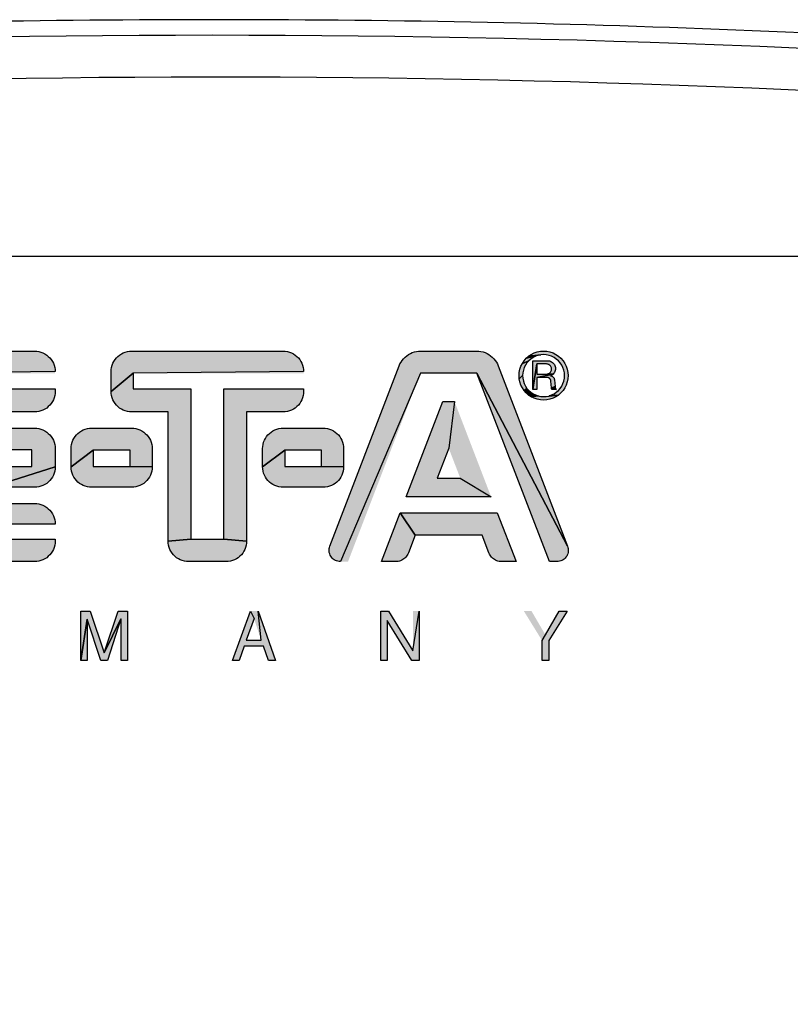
# Model space of a CAD drawing. Header units: millimetres. Extents: x 0 to 420, y 0 to 297.
# Tile 10 of 39: x 85 to 100, y 242 to 261. Entities that reach past the tile are written whole.
import ezdxf

# ---------------------------------------------------------------- set-up
doc = ezdxf.new("R2010")
doc.units = ezdxf.units.MM
doc.header["$LTSCALE"] = 23.1
doc.layers.add('T-REX12-TA2-DXF_CONTINUOUS_LINE', color=7, linetype='CONTINUOUS')

# ---------------------------------------------------------------- blocks, each defined once
blk = doc.blocks.new('E-T-A-LOGO-GERMANY_BL4', base_point=(86.637, 251.34))
at = {"layer": 'T-REX12-TA2-DXF_CONTINUOUS_LINE', "linetype": 'Continuous', "true_color": 0x0ba1e2}
for points in [[(83.321, 254.244), (83.361, 254.247), (85.357, 254.247), (85.398, 254.244), (85.439, 254.238), (85.478, 254.228), (85.516, 254.213), (85.552, 254.194), (85.587, 254.172), (85.618, 254.146), (85.647, 254.118), (85.673, 254.086), (85.695, 254.052), (85.714, 254.015), (85.728, 253.977), (85.739, 253.938), (85.745, 253.897), (85.747, 253.857), (83.403, 253.827), (82.971, 250.637), (82.971, 253.857), (82.974, 253.897), (82.98, 253.938), (82.991, 253.977), (83.005, 254.015), (83.024, 254.052), (83.046, 254.086), (83.072, 254.118), (83.1, 254.146), (83.132, 254.172), (83.166, 254.194), (83.203, 254.213), (83.241, 254.228), (83.28, 254.238)], [(87.161, 254.244), (87.201, 254.247), (90.081, 254.247), (90.122, 254.244), (90.163, 254.238), (90.202, 254.228), (90.24, 254.213), (90.276, 254.194), (90.311, 254.172), (90.342, 254.146), (90.371, 254.118), (90.397, 254.086), (90.419, 254.052), (90.438, 254.015), (90.452, 253.977), (90.463, 253.938), (90.469, 253.897), (90.471, 253.857), (87.231, 253.827), (86.811, 253.481), (86.811, 253.857), (86.814, 253.897), (86.82, 253.938), (86.831, 253.977), (86.845, 254.015), (86.864, 254.052), (86.886, 254.086), (86.912, 254.118), (86.94, 254.146), (86.972, 254.172), (87.006, 254.194), (87.043, 254.213), (87.081, 254.228), (87.12, 254.238)], [(92.656, 254.245), (92.697, 254.247), (93.76, 254.247), (93.801, 254.245), (93.841, 254.239), (93.881, 254.23), (93.919, 254.217), (93.957, 254.2), (93.992, 254.18), (94.026, 254.157), (94.057, 254.131), (94.086, 254.102), (94.112, 254.071), (94.135, 254.037), (94.154, 254.002), (94.171, 253.965), (95.487, 250.54), (93.765, 253.827), (92.691, 253.827), (91.171, 250.247), (91.146, 250.248), (91.122, 250.252), (91.098, 250.259), (91.076, 250.269), (91.054, 250.281), (91.034, 250.295), (91.016, 250.312), (91, 250.33), (90.986, 250.351), (90.975, 250.372), (90.966, 250.395), (90.959, 250.419), (90.956, 250.443), (90.955, 250.468), (90.957, 250.493), (90.962, 250.517), (90.969, 250.54), (92.286, 253.965), (92.302, 254.002), (92.322, 254.037), (92.345, 254.071), (92.371, 254.102), (92.4, 254.131), (92.431, 254.157), (92.464, 254.18), (92.5, 254.2), (92.537, 254.217), (92.576, 254.23), (92.616, 254.239)], [(94.833, 254.125), (94.79, 254.096), (94.751, 254.062), (94.629, 254.014), (94.662, 254.064), (94.703, 254.11), (94.88, 254.148)], [(94.929, 254.165), (94.88, 254.148), (94.703, 254.11), (94.748, 254.15), (94.98, 254.175)], [(95.032, 254.247), (95.093, 254.243), (95.153, 254.231), (95.211, 254.211), (95.265, 254.184), (95.316, 254.15), (95.362, 254.11), (95.402, 254.064), (95.436, 254.014), (95.463, 253.959), (95.482, 253.901), (95.494, 253.841), (95.498, 253.781), (95.494, 253.72), (95.482, 253.66), (95.463, 253.602), (95.436, 253.548), (95.402, 253.497), (95.362, 253.451), (95.316, 253.411), (95.135, 253.396), (95.184, 253.413), (95.231, 253.436), (95.274, 253.465), (95.314, 253.499), (95.348, 253.538), (95.377, 253.582), (95.4, 253.628), (95.417, 253.678), (95.427, 253.729), (95.43, 253.781), (95.427, 253.833), (95.417, 253.884), (95.4, 253.933), (95.377, 253.98), (95.348, 254.023), (95.314, 254.062), (95.274, 254.096), (95.231, 254.125), (95.184, 254.148), (95.135, 254.165), (95.084, 254.175), (95.032, 254.179), (94.98, 254.175), (94.748, 254.15), (94.799, 254.184), (94.854, 254.211), (94.912, 254.231), (94.971, 254.243)], [(94.716, 254.023), (94.687, 253.98), (94.664, 253.933), (94.648, 253.884), (94.638, 253.833), (94.634, 253.781), (94.57, 253.72), (94.566, 253.781), (94.57, 253.841), (94.582, 253.901), (94.602, 253.959), (94.629, 254.014), (94.751, 254.062)], [(94.903, 254.002), (94.83, 253.514), (94.83, 254.064), (95.111, 254.064), (95.13, 254.063), (95.149, 254.059), (95.168, 254.052), (95.185, 254.044), (95.201, 254.033), (95.216, 254.02), (95.229, 254.005), (95.239, 253.989), (95.248, 253.972), (95.254, 253.953), (95.257, 253.934), (95.259, 253.915), (95.257, 253.895), (95.253, 253.876), (95.247, 253.858), (95.238, 253.841), (95.227, 253.825), (95.214, 253.81), (95.101, 253.811), (95.113, 253.814), (95.125, 253.818), (95.136, 253.823), (95.146, 253.83), (95.156, 253.839), (95.164, 253.848), (95.171, 253.858), (95.177, 253.87), (95.181, 253.882), (95.183, 253.894), (95.184, 253.906), (95.183, 253.919), (95.181, 253.931), (95.177, 253.943), (95.171, 253.954), (95.164, 253.965), (95.156, 253.974), (95.146, 253.982), (95.136, 253.989), (95.125, 253.995), (95.113, 253.999), (95.101, 254.001), (95.088, 254.002)], [(95.088, 253.811), (95.101, 253.811), (95.214, 253.81), (94.903, 253.747), (94.903, 253.514), (94.83, 253.514), (94.903, 254.002), (94.903, 253.811)], [(85.747, 250.675), (85.747, 250.637), (85.745, 250.596), (85.739, 250.556), (85.728, 250.516), (85.714, 250.478), (85.695, 250.442), (85.673, 250.407), (85.647, 250.376), (85.618, 250.347), (85.587, 250.321), (85.552, 250.299), (85.516, 250.28), (85.478, 250.266), (85.439, 250.255), (85.398, 250.249), (85.357, 250.247), (83.361, 250.247), (83.321, 250.249), (83.28, 250.255), (83.241, 250.266), (83.203, 250.28), (83.166, 250.299), (83.132, 250.321), (83.1, 250.347), (83.072, 250.376), (83.046, 250.407), (83.024, 250.442), (83.005, 250.478), (82.991, 250.516), (82.98, 250.556), (82.974, 250.596), (82.971, 250.637), (83.403, 253.827), (83.403, 250.675)], [(88.327, 253.527), (88.327, 250.675), (87.895, 250.637), (87.895, 253.091), (87.201, 253.091), (87.161, 253.093), (87.12, 253.099), (87.081, 253.11), (87.043, 253.124), (87.006, 253.143), (86.972, 253.165), (86.94, 253.191), (86.912, 253.22), (86.886, 253.251), (86.864, 253.286), (86.845, 253.322), (86.831, 253.36), (86.82, 253.4), (86.814, 253.44), (86.811, 253.481), (87.231, 253.827), (87.231, 253.527)], [(95.31, 250.248), (95.286, 250.247), (95.142, 250.247), (93.765, 253.827), (95.487, 250.54), (95.495, 250.517), (95.5, 250.493), (95.502, 250.468), (95.501, 250.443), (95.497, 250.419), (95.491, 250.395), (95.482, 250.372), (95.471, 250.351), (95.457, 250.33), (95.44, 250.312), (95.422, 250.295), (95.402, 250.281), (95.381, 250.269), (95.358, 250.259), (95.335, 250.252)], [(94.638, 253.729), (94.648, 253.678), (94.664, 253.628), (94.687, 253.582), (94.716, 253.538), (94.662, 253.497), (94.629, 253.548), (94.602, 253.602), (94.582, 253.66), (94.57, 253.72), (94.634, 253.781)], [(94.903, 253.747), (95.214, 253.81), (95.199, 253.798), (95.183, 253.787), (95.165, 253.779), (95.173, 253.777), (95.181, 253.774), (95.189, 253.771), (95.196, 253.767), (95.203, 253.762), (95.21, 253.757), (95.216, 253.751), (95.221, 253.745), (95.226, 253.738), (95.23, 253.73), (95.233, 253.723), (95.236, 253.715), (95.238, 253.707), (95.239, 253.698), (95.25, 253.572), (95.181, 253.546), (95.17, 253.678), (95.169, 253.685), (95.167, 253.692), (95.164, 253.7), (95.161, 253.706), (95.157, 253.713), (95.153, 253.719), (95.148, 253.724), (95.142, 253.73), (95.136, 253.734), (95.13, 253.738), (95.123, 253.741), (95.116, 253.744), (95.109, 253.746), (95.101, 253.747), (95.094, 253.747)], [(85.398, 253.093), (85.357, 253.091), (84.523, 253.091), (84.079, 252.371), (84.079, 253.527), (85.747, 253.527), (85.747, 253.481), (85.745, 253.44), (85.739, 253.4), (85.728, 253.36), (85.714, 253.322), (85.695, 253.286), (85.673, 253.251), (85.647, 253.22), (85.618, 253.191), (85.587, 253.165), (85.552, 253.143), (85.516, 253.124), (85.478, 253.11), (85.439, 253.099)], [(90.122, 253.093), (90.081, 253.091), (89.387, 253.091), (89.387, 250.637), (88.955, 250.675), (88.955, 253.527), (90.471, 253.527), (90.471, 253.481), (90.469, 253.44), (90.463, 253.4), (90.452, 253.36), (90.438, 253.322), (90.419, 253.286), (90.397, 253.251), (90.371, 253.22), (90.342, 253.191), (90.311, 253.165), (90.276, 253.143), (90.24, 253.124), (90.202, 253.11), (90.163, 253.099)], [(94.751, 253.499), (94.79, 253.465), (94.833, 253.436), (94.748, 253.411), (94.703, 253.451), (94.662, 253.497), (94.716, 253.538)], [(95.255, 253.551), (95.257, 253.544), (95.26, 253.538), (95.263, 253.531), (95.266, 253.525), (95.27, 253.519), (95.275, 253.514), (95.192, 253.514), (95.19, 253.517), (95.188, 253.521), (95.186, 253.525), (95.185, 253.529), (95.184, 253.533), (95.183, 253.537), (95.182, 253.541), (95.181, 253.546), (95.25, 253.572), (95.251, 253.565), (95.253, 253.558)], [(94.88, 253.413), (94.929, 253.396), (94.799, 253.377), (94.748, 253.411), (94.833, 253.436)], [(95.032, 253.383), (95.084, 253.386), (95.316, 253.411), (95.265, 253.377), (95.211, 253.35), (95.153, 253.33), (95.093, 253.319), (95.032, 253.315), (94.971, 253.319), (94.912, 253.33), (94.854, 253.35), (94.799, 253.377), (94.929, 253.396), (94.98, 253.386)], [(93.449, 251.831), (94.034, 251.479), (92.423, 251.479), (93.118, 253.287), (93.339, 253.287), (93.228, 252.403), (93.008, 251.831)], [(85.747, 252.393), (85.747, 252.049), (84.523, 251.659), (84.079, 250.955), (84.079, 252.055), (85.307, 252.055), (85.307, 252.371), (84.079, 252.371), (84.523, 253.091), (84.523, 252.783), (85.357, 252.783), (85.398, 252.78), (85.439, 252.774), (85.478, 252.764), (85.516, 252.749), (85.552, 252.73), (85.587, 252.708), (85.618, 252.682), (85.647, 252.654), (85.673, 252.622), (85.695, 252.588), (85.714, 252.551), (85.728, 252.513), (85.739, 252.474), (85.745, 252.433)], [(86.401, 252.78), (86.441, 252.783), (87.201, 252.783), (87.242, 252.78), (87.283, 252.774), (87.322, 252.764), (87.36, 252.749), (87.396, 252.73), (87.431, 252.708), (87.462, 252.682), (87.491, 252.654), (87.517, 252.622), (87.539, 252.588), (87.558, 252.551), (87.572, 252.513), (87.583, 252.474), (87.589, 252.433), (87.591, 252.393), (87.591, 252.049), (87.171, 252.055), (87.171, 252.363), (86.471, 252.363), (86.051, 252.049), (86.051, 252.393), (86.054, 252.433), (86.06, 252.474), (86.071, 252.513), (86.085, 252.551), (86.104, 252.588), (86.126, 252.622), (86.152, 252.654), (86.18, 252.682), (86.212, 252.708), (86.246, 252.73), (86.283, 252.749), (86.321, 252.764), (86.36, 252.774)], [(90.041, 252.78), (90.081, 252.783), (90.841, 252.783), (90.882, 252.78), (90.923, 252.774), (90.962, 252.764), (91, 252.749), (91.036, 252.73), (91.071, 252.708), (91.102, 252.682), (91.131, 252.654), (91.157, 252.622), (91.179, 252.588), (91.198, 252.551), (91.212, 252.513), (91.223, 252.474), (91.229, 252.433), (91.231, 252.393), (91.231, 252.049), (90.811, 252.055), (90.811, 252.363), (90.111, 252.363), (89.691, 252.049), (89.691, 252.393), (89.694, 252.433), (89.7, 252.474), (89.711, 252.513), (89.725, 252.551), (89.744, 252.588), (89.766, 252.622), (89.792, 252.654), (89.82, 252.682), (89.852, 252.708), (89.886, 252.73), (89.923, 252.749), (89.961, 252.764), (90, 252.774)], [(87.171, 252.055), (87.591, 252.049), (87.589, 252.008), (87.583, 251.968), (87.572, 251.928), (87.558, 251.89), (87.539, 251.854), (87.517, 251.819), (87.491, 251.788), (87.462, 251.759), (87.431, 251.733), (87.396, 251.711), (87.36, 251.692), (87.322, 251.678), (87.283, 251.667), (87.242, 251.661), (87.201, 251.659), (86.441, 251.659), (86.401, 251.661), (86.36, 251.667), (86.321, 251.678), (86.283, 251.692), (86.246, 251.711), (86.212, 251.733), (86.18, 251.759), (86.152, 251.788), (86.126, 251.819), (86.104, 251.854), (86.085, 251.89), (86.071, 251.928), (86.06, 251.968), (86.054, 252.008), (86.051, 252.049), (86.471, 252.363), (86.471, 252.055)], [(90.811, 252.055), (91.231, 252.049), (91.229, 252.008), (91.223, 251.968), (91.212, 251.928), (91.198, 251.89), (91.179, 251.854), (91.157, 251.819), (91.131, 251.788), (91.102, 251.759), (91.071, 251.733), (91.036, 251.711), (91, 251.692), (90.962, 251.678), (90.923, 251.667), (90.882, 251.661), (90.841, 251.659), (90.081, 251.659), (90.041, 251.661), (90, 251.667), (89.961, 251.678), (89.923, 251.692), (89.886, 251.711), (89.852, 251.733), (89.82, 251.759), (89.792, 251.788), (89.766, 251.819), (89.744, 251.854), (89.725, 251.89), (89.711, 251.928), (89.7, 251.968), (89.694, 252.008), (89.691, 252.049), (90.111, 252.363), (90.111, 252.055)], [(85.398, 251.661), (85.357, 251.659), (84.523, 251.659), (85.747, 252.049), (85.745, 252.008), (85.739, 251.968), (85.728, 251.928), (85.714, 251.89), (85.695, 251.854), (85.673, 251.819), (85.647, 251.788), (85.618, 251.759), (85.587, 251.733), (85.552, 251.711), (85.516, 251.692), (85.478, 251.678), (85.439, 251.667)], [(85.747, 250.961), (85.747, 250.955), (84.079, 250.955), (84.523, 251.659), (84.523, 251.351), (85.357, 251.351), (85.398, 251.348), (85.439, 251.342), (85.478, 251.332), (85.516, 251.317), (85.552, 251.298), (85.587, 251.276), (85.618, 251.25), (85.647, 251.222), (85.673, 251.19), (85.695, 251.156), (85.714, 251.119), (85.728, 251.081), (85.739, 251.042), (85.745, 251.001)], [(92.245, 250.248), (92.221, 250.247), (91.949, 250.247), (92.304, 251.171), (92.593, 250.751), (92.463, 250.413), (92.454, 250.391), (92.442, 250.37), (92.428, 250.35), (92.413, 250.332), (92.396, 250.315), (92.377, 250.299), (92.358, 250.286), (92.337, 250.274), (92.315, 250.264), (92.292, 250.257), (92.268, 250.251)], [(94.152, 251.171), (94.508, 250.247), (94.236, 250.247), (94.212, 250.248), (94.188, 250.251), (94.165, 250.257), (94.142, 250.264), (94.12, 250.274), (94.099, 250.286), (94.079, 250.299), (94.061, 250.315), (94.044, 250.332), (94.028, 250.35), (94.015, 250.37), (94.003, 250.391), (93.993, 250.413), (93.864, 250.751), (92.593, 250.751), (92.304, 251.171)], [(88.955, 250.675), (89.387, 250.637), (89.385, 250.596), (89.379, 250.556), (89.368, 250.516), (89.354, 250.478), (89.335, 250.442), (89.313, 250.407), (89.287, 250.376), (89.258, 250.347), (89.227, 250.321), (89.192, 250.299), (89.156, 250.28), (89.118, 250.266), (89.079, 250.255), (89.038, 250.249), (88.997, 250.247), (88.285, 250.247), (88.245, 250.249), (88.204, 250.255), (88.165, 250.266), (88.127, 250.28), (88.09, 250.299), (88.056, 250.321), (88.024, 250.347), (87.996, 250.376), (87.97, 250.407), (87.948, 250.442), (87.929, 250.478), (87.915, 250.516), (87.904, 250.556), (87.898, 250.596), (87.895, 250.637), (88.327, 250.675)], [(86.416, 249.307), (86.681, 248.512), (86.999, 249.156), (86.742, 248.367), (86.618, 248.367), (86.356, 249.155), (86.238, 248.367), (86.238, 249.307)], [(87.122, 249.307), (87.122, 248.367), (87.001, 248.367), (87.001, 248.922), (87.001, 248.923), (87.001, 248.926), (87.001, 248.929), (87.001, 248.933), (87.001, 248.938), (87.001, 248.944), (87.001, 248.95), (87.001, 248.957), (87.001, 248.965), (87.001, 248.973), (87.001, 248.983), (87.001, 248.993), (87.001, 249.004), (87.001, 249.015), (87.002, 249.028), (87.002, 249.043), (87.002, 249.058), (87.002, 249.072), (87.002, 249.085), (87.003, 249.097), (87.003, 249.108), (87.003, 249.118), (87.003, 249.128), (87.003, 249.136), (87.003, 249.144), (87.003, 249.15), (86.999, 249.156), (86.681, 248.512), (86.943, 249.307)], [(89.666, 248.753), (89.605, 249.307), (89.938, 248.367), (89.802, 248.367), (89.711, 248.64), (89.342, 248.64), (89.246, 248.367), (89.118, 248.367), (89.464, 249.307), (89.528, 249.167), (89.38, 248.753)], [(92.085, 249.307), (92.549, 248.548), (92.669, 249.307), (92.669, 248.367), (92.53, 248.367), (92.058, 249.126), (92.058, 248.367), (91.939, 248.367), (91.939, 249.307)], [(95.066, 248.855), (95.33, 249.307), (95.477, 249.307), (95.129, 248.745), (95.129, 248.367), (95.004, 248.367), (95.004, 248.745)], [(86.358, 248.922), (86.358, 248.367), (86.238, 248.367), (86.356, 249.155), (86.356, 249.144), (86.356, 249.132), (86.356, 249.119), (86.356, 249.105), (86.356, 249.09), (86.356, 249.074), (86.356, 249.057), (86.357, 249.039), (86.357, 249.02), (86.357, 249.009), (86.357, 248.998), (86.357, 248.988), (86.358, 248.979), (86.358, 248.97), (86.358, 248.962), (86.358, 248.955), (86.358, 248.948), (86.358, 248.942), (86.358, 248.937), (86.358, 248.933), (86.358, 248.929), (86.358, 248.926), (86.358, 248.923)]]:
    blk.add_hatch(color=142, dxfattribs=at).paths.add_polyline_path(points)
at = {"layer": 'T-REX12-TA2-DXF_CONTINUOUS_LINE', "color": 142, "linetype": 'Continuous', "true_color": 0x0ba1e2}
for points in [[(83.361, 254.247), (85.357, 254.247), (85.398, 254.244), (85.439, 254.238), (85.478, 254.228), (85.516, 254.213), (85.552, 254.194), (85.587, 254.172), (85.618, 254.146), (85.647, 254.118), (85.673, 254.086), (85.695, 254.052), (85.714, 254.015), (85.728, 253.977), (85.739, 253.938), (85.745, 253.897), (85.747, 253.857), (83.403, 253.827)], [(87.161, 254.244), (87.201, 254.247), (90.081, 254.247), (90.122, 254.244), (90.163, 254.238), (90.202, 254.228), (90.24, 254.213), (90.276, 254.194), (90.311, 254.172), (90.342, 254.146), (90.371, 254.118), (90.397, 254.086), (90.419, 254.052), (90.438, 254.015), (90.452, 253.977), (90.463, 253.938), (90.469, 253.897), (90.471, 253.857), (87.231, 253.827), (86.811, 253.481), (86.811, 253.857), (86.814, 253.897), (86.82, 253.938), (86.831, 253.977), (86.845, 254.015), (86.864, 254.052), (86.886, 254.086), (86.912, 254.118), (86.94, 254.146), (86.972, 254.172), (87.006, 254.194), (87.043, 254.213), (87.081, 254.228), (87.12, 254.238), (87.161, 254.244)], [(92.656, 254.245), (92.697, 254.247), (93.76, 254.247), (93.801, 254.245), (93.841, 254.239), (93.881, 254.23), (93.919, 254.217), (93.957, 254.2), (93.992, 254.18), (94.026, 254.157), (94.057, 254.131), (94.086, 254.102), (94.112, 254.071), (94.135, 254.037), (94.154, 254.002), (94.171, 253.965), (95.487, 250.54), (93.765, 253.827), (92.691, 253.827), (91.171, 250.247), (91.146, 250.248), (91.122, 250.252), (91.098, 250.259), (91.076, 250.269), (91.054, 250.281), (91.034, 250.295), (91.016, 250.312), (91, 250.33), (90.986, 250.351), (90.975, 250.372), (90.966, 250.395), (90.959, 250.419), (90.956, 250.443), (90.955, 250.468), (90.957, 250.493), (90.962, 250.517), (90.969, 250.54), (92.286, 253.965), (92.302, 254.002), (92.322, 254.037), (92.345, 254.071), (92.371, 254.102), (92.4, 254.131), (92.431, 254.157), (92.464, 254.18), (92.5, 254.2), (92.537, 254.217), (92.576, 254.23), (92.616, 254.239), (92.656, 254.245)], [(94.833, 254.125), (94.79, 254.096), (94.751, 254.062), (94.629, 254.014), (94.662, 254.064), (94.703, 254.11), (94.88, 254.148), (94.833, 254.125)], [(94.929, 254.165), (94.88, 254.148), (94.703, 254.11), (94.748, 254.15), (94.98, 254.175), (94.929, 254.165)], [(95.032, 254.247), (95.093, 254.243), (95.153, 254.231), (95.211, 254.211), (95.265, 254.184), (95.316, 254.15), (95.362, 254.11), (95.402, 254.064), (95.436, 254.014), (95.463, 253.959), (95.482, 253.901), (95.494, 253.841), (95.498, 253.781), (95.494, 253.72), (95.482, 253.66), (95.463, 253.602), (95.436, 253.548), (95.402, 253.497), (95.362, 253.451), (95.316, 253.411), (95.135, 253.396), (95.184, 253.413), (95.231, 253.436), (95.274, 253.465), (95.314, 253.499), (95.348, 253.538), (95.377, 253.582), (95.4, 253.628), (95.417, 253.678), (95.427, 253.729), (95.43, 253.781), (95.427, 253.833), (95.417, 253.884), (95.4, 253.933), (95.377, 253.98), (95.348, 254.023), (95.314, 254.062), (95.274, 254.096), (95.231, 254.125), (95.184, 254.148), (95.135, 254.165), (95.084, 254.175), (95.032, 254.179), (94.98, 254.175), (94.748, 254.15), (94.799, 254.184), (94.854, 254.211), (94.912, 254.231), (94.971, 254.243), (95.032, 254.247)], [(94.716, 254.023), (94.687, 253.98), (94.664, 253.933), (94.648, 253.884), (94.638, 253.833), (94.634, 253.781), (94.57, 253.72), (94.566, 253.781), (94.57, 253.841), (94.582, 253.901), (94.602, 253.959), (94.629, 254.014), (94.751, 254.062), (94.716, 254.023)], [(94.903, 254.002), (94.83, 253.514), (94.83, 254.064), (95.111, 254.064), (95.13, 254.063), (95.149, 254.059), (95.168, 254.052), (95.185, 254.044), (95.201, 254.033), (95.216, 254.02), (95.229, 254.005), (95.239, 253.989), (95.248, 253.972), (95.254, 253.953), (95.257, 253.934), (95.259, 253.915), (95.257, 253.895), (95.253, 253.876), (95.247, 253.858), (95.238, 253.841), (95.227, 253.825), (95.214, 253.81), (95.101, 253.811), (95.113, 253.814), (95.125, 253.818), (95.136, 253.823), (95.146, 253.83), (95.156, 253.839), (95.164, 253.848), (95.171, 253.858), (95.177, 253.87), (95.181, 253.882), (95.183, 253.894), (95.184, 253.906), (95.183, 253.919), (95.181, 253.931), (95.177, 253.943), (95.171, 253.954), (95.164, 253.965), (95.156, 253.974), (95.146, 253.982), (95.136, 253.989), (95.125, 253.995), (95.113, 253.999), (95.101, 254.001), (95.088, 254.002), (94.903, 254.002)], [(95.088, 253.811), (95.101, 253.811), (95.214, 253.81), (94.903, 253.747), (94.903, 253.514), (94.83, 253.514), (94.903, 254.002), (94.903, 253.811), (95.088, 253.811)], [(85.747, 250.675), (85.747, 250.637), (85.745, 250.596), (85.739, 250.556), (85.728, 250.516), (85.714, 250.478), (85.695, 250.442), (85.673, 250.407), (85.647, 250.376), (85.618, 250.347), (85.587, 250.321), (85.552, 250.299), (85.516, 250.28), (85.478, 250.266), (85.439, 250.255), (85.398, 250.249), (85.357, 250.247), (83.361, 250.247)], [(83.403, 250.675), (85.747, 250.675)], [(88.327, 253.527), (88.327, 250.675), (87.895, 250.637), (87.895, 253.091), (87.201, 253.091), (87.161, 253.093), (87.12, 253.099), (87.081, 253.11), (87.043, 253.124), (87.006, 253.143), (86.972, 253.165), (86.94, 253.191), (86.912, 253.22), (86.886, 253.251), (86.864, 253.286), (86.845, 253.322), (86.831, 253.36), (86.82, 253.4), (86.814, 253.44), (86.811, 253.481), (87.231, 253.827), (87.231, 253.527), (88.327, 253.527)], [(95.31, 250.248), (95.286, 250.247), (95.142, 250.247), (93.765, 253.827), (95.487, 250.54), (95.495, 250.517), (95.5, 250.493), (95.502, 250.468), (95.501, 250.443), (95.497, 250.419), (95.491, 250.395), (95.482, 250.372), (95.471, 250.351), (95.457, 250.33), (95.44, 250.312), (95.422, 250.295), (95.402, 250.281), (95.381, 250.269), (95.358, 250.259), (95.335, 250.252), (95.31, 250.248)], [(94.638, 253.729), (94.648, 253.678), (94.664, 253.628), (94.687, 253.582), (94.716, 253.538), (94.662, 253.497), (94.629, 253.548), (94.602, 253.602), (94.582, 253.66), (94.57, 253.72), (94.634, 253.781), (94.638, 253.729)], [(94.903, 253.747), (95.214, 253.81), (95.199, 253.798), (95.183, 253.787), (95.165, 253.779), (95.173, 253.777), (95.181, 253.774), (95.189, 253.771), (95.196, 253.767), (95.203, 253.762), (95.21, 253.757), (95.216, 253.751), (95.221, 253.745), (95.226, 253.738), (95.23, 253.73), (95.233, 253.723), (95.236, 253.715), (95.238, 253.707), (95.239, 253.698), (95.25, 253.572), (95.181, 253.546), (95.17, 253.678), (95.169, 253.685), (95.167, 253.692), (95.164, 253.7), (95.161, 253.706), (95.157, 253.713), (95.153, 253.719), (95.148, 253.724), (95.142, 253.73), (95.136, 253.734), (95.13, 253.738), (95.123, 253.741), (95.116, 253.744), (95.109, 253.746), (95.101, 253.747), (95.094, 253.747), (94.903, 253.747)], [(85.398, 253.093), (85.357, 253.091), (84.523, 253.091), (84.079, 252.371), (84.079, 253.527), (85.747, 253.527), (85.747, 253.481), (85.745, 253.44), (85.739, 253.4), (85.728, 253.36), (85.714, 253.322), (85.695, 253.286), (85.673, 253.251), (85.647, 253.22), (85.618, 253.191), (85.587, 253.165), (85.552, 253.143), (85.516, 253.124), (85.478, 253.11), (85.439, 253.099), (85.398, 253.093)], [(90.122, 253.093), (90.081, 253.091), (89.387, 253.091), (89.387, 250.637), (88.955, 250.675), (88.955, 253.527), (90.471, 253.527), (90.471, 253.481), (90.469, 253.44), (90.463, 253.4), (90.452, 253.36), (90.438, 253.322), (90.419, 253.286), (90.397, 253.251), (90.371, 253.22), (90.342, 253.191), (90.311, 253.165), (90.276, 253.143), (90.24, 253.124), (90.202, 253.11), (90.163, 253.099), (90.122, 253.093)], [(94.751, 253.499), (94.79, 253.465), (94.833, 253.436), (94.748, 253.411), (94.703, 253.451), (94.662, 253.497), (94.716, 253.538), (94.751, 253.499)], [(95.255, 253.551), (95.257, 253.544), (95.26, 253.538), (95.263, 253.531), (95.266, 253.525), (95.27, 253.519), (95.275, 253.514), (95.192, 253.514), (95.19, 253.517), (95.188, 253.521), (95.186, 253.525), (95.185, 253.529), (95.184, 253.533), (95.183, 253.537), (95.182, 253.541), (95.181, 253.546), (95.25, 253.572), (95.251, 253.565), (95.253, 253.558), (95.255, 253.551)], [(94.88, 253.413), (94.929, 253.396), (94.799, 253.377), (94.748, 253.411), (94.833, 253.436), (94.88, 253.413)], [(95.032, 253.383), (95.084, 253.386), (95.316, 253.411), (95.265, 253.377), (95.211, 253.35), (95.153, 253.33), (95.093, 253.319), (95.032, 253.315), (94.971, 253.319), (94.912, 253.33), (94.854, 253.35), (94.799, 253.377), (94.929, 253.396), (94.98, 253.386), (95.032, 253.383)], [(93.449, 251.831), (94.034, 251.479), (92.423, 251.479), (93.118, 253.287), (93.339, 253.287), (93.228, 252.403), (93.008, 251.831), (93.449, 251.831)], [(85.747, 252.393), (85.747, 252.049), (84.523, 251.659)], [(84.079, 252.055), (85.307, 252.055), (85.307, 252.371), (84.079, 252.371)], [(84.523, 252.783), (85.357, 252.783), (85.398, 252.78), (85.439, 252.774), (85.478, 252.764), (85.516, 252.749), (85.552, 252.73), (85.587, 252.708), (85.618, 252.682), (85.647, 252.654), (85.673, 252.622), (85.695, 252.588), (85.714, 252.551), (85.728, 252.513), (85.739, 252.474), (85.745, 252.433), (85.747, 252.393)], [(86.401, 252.78), (86.441, 252.783), (87.201, 252.783), (87.242, 252.78), (87.283, 252.774), (87.322, 252.764), (87.36, 252.749), (87.396, 252.73), (87.431, 252.708), (87.462, 252.682), (87.491, 252.654), (87.517, 252.622), (87.539, 252.588), (87.558, 252.551), (87.572, 252.513), (87.583, 252.474), (87.589, 252.433), (87.591, 252.393), (87.591, 252.049), (87.171, 252.055), (87.171, 252.363), (86.471, 252.363), (86.051, 252.049), (86.051, 252.393), (86.054, 252.433), (86.06, 252.474), (86.071, 252.513), (86.085, 252.551), (86.104, 252.588), (86.126, 252.622), (86.152, 252.654), (86.18, 252.682), (86.212, 252.708), (86.246, 252.73), (86.283, 252.749), (86.321, 252.764), (86.36, 252.774), (86.401, 252.78)], [(90.041, 252.78), (90.081, 252.783), (90.841, 252.783), (90.882, 252.78), (90.923, 252.774), (90.962, 252.764), (91, 252.749), (91.036, 252.73), (91.071, 252.708), (91.102, 252.682), (91.131, 252.654), (91.157, 252.622), (91.179, 252.588), (91.198, 252.551), (91.212, 252.513), (91.223, 252.474), (91.229, 252.433), (91.231, 252.393), (91.231, 252.049), (90.811, 252.055), (90.811, 252.363), (90.111, 252.363), (89.691, 252.049), (89.691, 252.393), (89.694, 252.433), (89.7, 252.474), (89.711, 252.513), (89.725, 252.551), (89.744, 252.588), (89.766, 252.622), (89.792, 252.654), (89.82, 252.682), (89.852, 252.708), (89.886, 252.73), (89.923, 252.749), (89.961, 252.764), (90, 252.774), (90.041, 252.78)], [(87.171, 252.055), (87.591, 252.049), (87.589, 252.008), (87.583, 251.968), (87.572, 251.928), (87.558, 251.89), (87.539, 251.854), (87.517, 251.819), (87.491, 251.788), (87.462, 251.759), (87.431, 251.733), (87.396, 251.711), (87.36, 251.692), (87.322, 251.678), (87.283, 251.667), (87.242, 251.661), (87.201, 251.659), (86.441, 251.659), (86.401, 251.661), (86.36, 251.667), (86.321, 251.678), (86.283, 251.692), (86.246, 251.711), (86.212, 251.733), (86.18, 251.759), (86.152, 251.788), (86.126, 251.819), (86.104, 251.854), (86.085, 251.89), (86.071, 251.928), (86.06, 251.968), (86.054, 252.008), (86.051, 252.049), (86.471, 252.363), (86.471, 252.055), (87.171, 252.055)], [(90.811, 252.055), (91.231, 252.049), (91.229, 252.008), (91.223, 251.968), (91.212, 251.928), (91.198, 251.89), (91.179, 251.854), (91.157, 251.819), (91.131, 251.788), (91.102, 251.759), (91.071, 251.733), (91.036, 251.711), (91, 251.692), (90.962, 251.678), (90.923, 251.667), (90.882, 251.661), (90.841, 251.659), (90.081, 251.659), (90.041, 251.661), (90, 251.667), (89.961, 251.678), (89.923, 251.692), (89.886, 251.711), (89.852, 251.733), (89.82, 251.759), (89.792, 251.788), (89.766, 251.819), (89.744, 251.854), (89.725, 251.89), (89.711, 251.928), (89.7, 251.968), (89.694, 252.008), (89.691, 252.049), (90.111, 252.363), (90.111, 252.055), (90.811, 252.055)], [(85.398, 251.661), (85.357, 251.659), (84.523, 251.659), (85.747, 252.049), (85.745, 252.008), (85.739, 251.968), (85.728, 251.928), (85.714, 251.89), (85.695, 251.854), (85.673, 251.819), (85.647, 251.788), (85.618, 251.759), (85.587, 251.733), (85.552, 251.711), (85.516, 251.692), (85.478, 251.678), (85.439, 251.667), (85.398, 251.661)], [(85.747, 250.961), (85.747, 250.955), (84.079, 250.955), (84.523, 251.659), (84.523, 251.351), (85.357, 251.351), (85.398, 251.348), (85.439, 251.342), (85.478, 251.332), (85.516, 251.317), (85.552, 251.298), (85.587, 251.276), (85.618, 251.25), (85.647, 251.222), (85.673, 251.19), (85.695, 251.156), (85.714, 251.119), (85.728, 251.081), (85.739, 251.042), (85.745, 251.001), (85.747, 250.961)], [(92.245, 250.248), (92.221, 250.247), (91.949, 250.247), (92.304, 251.171), (92.593, 250.751), (92.463, 250.413), (92.454, 250.391), (92.442, 250.37), (92.428, 250.35), (92.413, 250.332), (92.396, 250.315), (92.377, 250.299), (92.358, 250.286), (92.337, 250.274), (92.315, 250.264), (92.292, 250.257), (92.268, 250.251), (92.245, 250.248)], [(94.152, 251.171), (94.508, 250.247), (94.236, 250.247), (94.212, 250.248), (94.188, 250.251), (94.165, 250.257), (94.142, 250.264), (94.12, 250.274), (94.099, 250.286), (94.079, 250.299), (94.061, 250.315), (94.044, 250.332), (94.028, 250.35), (94.015, 250.37), (94.003, 250.391), (93.993, 250.413), (93.864, 250.751), (92.593, 250.751), (92.304, 251.171), (94.152, 251.171)], [(88.955, 250.675), (89.387, 250.637), (89.385, 250.596), (89.379, 250.556), (89.368, 250.516), (89.354, 250.478), (89.335, 250.442), (89.313, 250.407), (89.287, 250.376), (89.258, 250.347), (89.227, 250.321), (89.192, 250.299), (89.156, 250.28), (89.118, 250.266), (89.079, 250.255), (89.038, 250.249), (88.997, 250.247), (88.285, 250.247), (88.245, 250.249), (88.204, 250.255), (88.165, 250.266), (88.127, 250.28), (88.09, 250.299), (88.056, 250.321), (88.024, 250.347), (87.996, 250.376), (87.97, 250.407), (87.948, 250.442), (87.929, 250.478), (87.915, 250.516), (87.904, 250.556), (87.898, 250.596), (87.895, 250.637), (88.327, 250.675), (88.955, 250.675)], [(86.416, 249.307), (86.681, 248.512), (86.999, 249.156), (86.742, 248.367), (86.618, 248.367), (86.356, 249.155), (86.238, 248.367), (86.238, 249.307), (86.416, 249.307)], [(87.122, 249.307), (87.122, 248.367), (87.001, 248.367), (87.001, 248.922), (87.001, 248.923), (87.001, 248.926), (87.001, 248.929), (87.001, 248.933), (87.001, 248.938), (87.001, 248.944), (87.001, 248.95), (87.001, 248.957), (87.001, 248.965), (87.001, 248.973), (87.001, 248.983), (87.001, 248.993), (87.001, 249.004), (87.001, 249.015), (87.002, 249.028), (87.002, 249.043), (87.002, 249.058), (87.002, 249.072), (87.002, 249.085), (87.003, 249.097), (87.003, 249.108), (87.003, 249.118), (87.003, 249.128), (87.003, 249.136), (87.003, 249.144), (87.003, 249.15), (86.999, 249.156), (86.681, 248.512), (86.943, 249.307), (87.122, 249.307)], [(89.666, 248.753), (89.605, 249.307), (89.938, 248.367), (89.802, 248.367), (89.711, 248.64), (89.342, 248.64), (89.246, 248.367), (89.118, 248.367), (89.464, 249.307), (89.528, 249.167), (89.38, 248.753), (89.666, 248.753)], [(92.085, 249.307), (92.549, 248.548), (92.669, 249.307), (92.669, 248.367), (92.53, 248.367), (92.058, 249.126), (92.058, 248.367), (91.939, 248.367), (91.939, 249.307), (92.085, 249.307)], [(95.066, 248.855), (95.33, 249.307), (95.477, 249.307), (95.129, 248.745), (95.129, 248.367), (95.004, 248.367), (95.004, 248.745), (95.066, 248.855)], [(86.358, 248.922), (86.358, 248.367), (86.238, 248.367), (86.356, 249.155), (86.356, 249.144), (86.356, 249.132), (86.356, 249.119), (86.356, 249.105), (86.356, 249.09), (86.356, 249.074), (86.356, 249.057), (86.357, 249.039), (86.357, 249.02), (86.357, 249.009), (86.357, 248.998), (86.357, 248.988), (86.358, 248.979), (86.358, 248.97), (86.358, 248.962), (86.358, 248.955), (86.358, 248.948), (86.358, 248.942), (86.358, 248.937), (86.358, 248.933), (86.358, 248.929), (86.358, 248.926), (86.358, 248.923), (86.358, 248.922)]]:
    blk.add_lwpolyline(points, dxfattribs=at)
for points in [[(85.747, 253.857), (85.747, 253.827), (83.403, 253.827)], [(90.471, 253.857), (90.471, 253.827), (87.231, 253.827)], [(92.691, 253.827), (91.315, 250.247), (91.171, 250.247)], [(95.135, 253.396), (95.316, 253.411), (95.084, 253.386)], [(93.228, 252.403), (93.339, 253.287), (93.449, 251.831), (94.034, 251.479)], [(89.605, 249.307), (89.666, 248.753), (89.464, 249.307), (89.528, 249.167)], [(92.549, 248.548), (92.549, 249.307), (92.669, 249.307)], [(95.066, 248.855), (95.004, 248.745), (94.802, 249.307), (94.657, 249.307)]]:
    blk.add_solid(points, dxfattribs=at)

msp = doc.modelspace()

# ---------------------------------------------------------------- linework, layer by layer
at = {"layer": 'T-REX12-TA2-DXF_CONTINUOUS_LINE', "color": 7, "linetype": 'Continuous'}
msp.add_line((110.7774, 256.0435), (60.7774, 256.0435), dxfattribs=at)
msp.add_arc((88.7774, 10.5435), 250, 86.862673, 91.481909, dxfattribs=at)
at = {"layer": 'T-REX12-TA2-DXF_CONTINUOUS_LINE', "color": 9, "linetype": 'Continuous'}
for radius, start in [(249.7035, 86.824742), (248.9083, 86.854152)]:
    msp.add_arc((88.7774, 10.5435), radius, start, 97.017107, dxfattribs=at)
at = {"layer": 'T-REX12-TA2-DXF_CONTINUOUS_LINE', "color": 7, "linetype": 'Continuous'}
msp.add_ellipse((85.7774, 252.4156), major_axis=(0, 25.5195), ratio=0.9896929, start_param=1.428153, end_param=4.8550323, dxfattribs=at)
msp.add_open_spline([(60.7774, 256.0435), (60.7774, 255.2258), (60.8378, 253.9981), (61.0381, 252.3743), (61.3178, 250.7622), (61.8154, 248.7758), (62.5055, 246.8477), (63.1686, 245.3519), (63.9044, 243.8905), (64.9573, 242.1339), (66.4211, 240.1606), (68.0714, 238.3401), (69.8921, 236.6901), (71.8659, 235.2265), (73.9736, 233.9634), (76.195, 232.9129), (78.5087, 232.0852), (80.8923, 231.4882), (83.3231, 231.1277), (85.7774, 231.0071), (88.2318, 231.1277), (90.6625, 231.4882), (93.0462, 232.0852), (95.3599, 232.9129), (97.5813, 233.9634), (99.689, 235.2265), (101.6627, 236.6901), (103.4835, 238.3401), (105.1338, 240.1606), (106.5975, 242.1339), (107.6505, 243.8905), (108.3862, 245.3519), (109.0494, 246.8477), (109.7394, 248.7758), (110.237, 250.7622), (110.5168, 252.3743), (110.7171, 253.9981), (110.7774, 255.2258), (110.7774, 256.0435)], degree=3, knots=[0, 0, 0, 0, 0.0312464, 0.0468744, 0.0625024, 0.0937491, 0.1249961, 0.1406244, 0.1562529, 0.1875006, 0.2187487, 0.2499973, 0.2812463, 0.3124958, 0.3437458, 0.3749961, 0.4062468, 0.4374977, 0.4687488, 0.5, 0.5312512, 0.5625023, 0.5937532, 0.6250039, 0.6562542, 0.6875042, 0.7187537, 0.7500027, 0.7812513, 0.8124994, 0.8437471, 0.8593756, 0.8750039, 0.9062509, 0.9374976, 0.9531256, 0.9687536, 1, 1, 1, 1], dxfattribs=at)

# ---------------------------------------------------------------- block references
at = {"layer": 'T-REX12-TA2-DXF_CONTINUOUS_LINE', "color": 2, "linetype": 'Continuous'}
msp.add_blockref('E-T-A-LOGO-GERMANY_BL4', (86.6366, 251.3398), dxfattribs=at)

doc.saveas('drawing.dxf')
